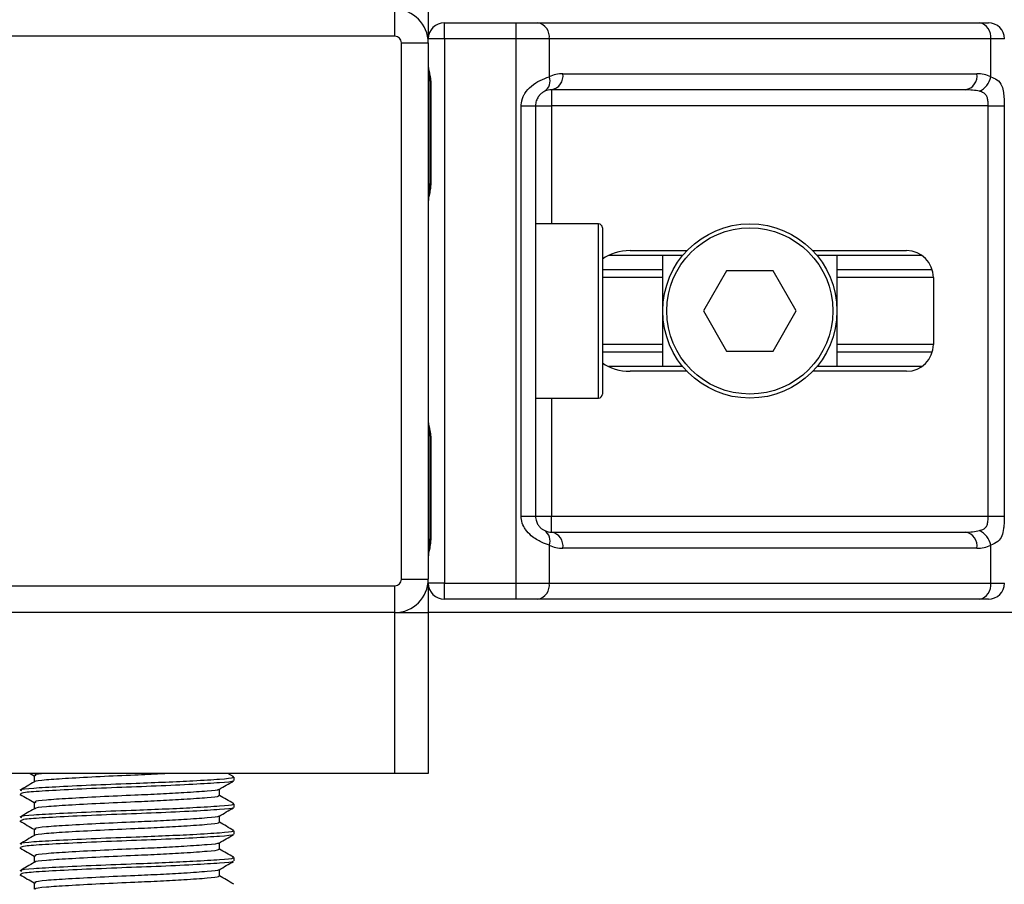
# Model space of a CAD drawing. Header units: millimetres. Extents: x 0 to 420, y 0 to 297.
# Tile 47 of 115: x 139.6 to 143.27, y 202.62 to 205.83. Entities that reach past the tile are written whole.
import ezdxf

# ---------------------------------------------------------------- set-up
doc = ezdxf.new("R2010")
doc.units = ezdxf.units.MM

msp = doc.modelspace()

# ---------------------------------------------------------------- linework, layer by layer
at = {"color": 7, "linetype": 'Continuous', "lineweight": 25}
for p, q in [((140.99763, 205.77131), (140.99763, 205.87108)), ((141.12234, 205.87108), (141.12234, 205.76134)), ((141.1822, 205.76134), (141.1822, 205.82119)), ((141.1822, 205.82119), (141.44908, 205.82119)), ((141.44908, 205.76134), (141.44908, 205.82119)), ((141.44908, 205.82119), (141.5302, 205.82119)), ((141.5302, 205.82119), (143.17379, 205.82119)), ((143.17379, 205.82119), (143.20739, 205.82119)), ((140.99763, 205.77131), (139.00237, 205.77131)), ((141.02257, 203.7511), (141.02257, 205.74637)), ((141.02257, 205.74637), (141.12234, 205.74637)), ((141.1822, 205.76134), (141.12234, 205.76134)), ((141.12234, 205.74637), (141.12234, 203.7511)), ((141.44908, 205.76134), (141.1822, 205.76134)), ((141.1822, 205.76134), (141.1822, 203.73614)), ((141.44908, 203.73614), (141.44908, 205.76134)), ((141.57253, 205.76134), (141.44908, 205.76134)), ((141.57253, 205.76134), (141.57253, 205.62021)), ((143.21612, 205.76134), (141.57253, 205.76134)), ((143.21612, 205.62021), (143.21612, 205.76134)), ((143.26725, 205.76134), (143.21612, 205.76134)), ((141.62358, 205.63164), (143.16507, 205.63164)), ((141.12769, 205.59673), (141.12769, 205.22261)), ((141.12769, 205.59673), (141.13151, 205.59673)), ((141.13151, 205.59673), (141.13151, 205.22261)), ((143.12274, 205.57179), (141.58125, 205.57179)), ((141.58125, 205.57179), (141.58125, 205.51193)), ((141.46803, 203.98555), (141.46803, 205.51193)), ((141.46803, 205.51193), (141.52139, 205.51193)), ((141.52139, 205.51193), (141.52139, 203.98555)), ((141.52139, 205.51193), (141.58125, 205.51193)), ((143.20671, 205.51193), (141.58125, 205.51193)), ((141.58125, 205.51193), (141.58125, 205.07297)), ((143.20671, 205.51193), (143.26622, 205.51193)), ((143.20671, 203.98555), (143.20671, 205.51193)), ((143.26622, 205.51193), (143.26622, 203.98555)), ((141.12769, 205.22261), (141.13151, 205.22261)), ((141.75584, 205.07297), (141.52139, 205.07297)), ((141.75584, 204.42451), (141.75584, 205.07297)), ((141.7708, 205.058), (141.7708, 204.43947)), ((142.06995, 204.95575), (141.79438, 204.95575)), ((141.87411, 204.97321), (142.08553, 204.97321)), ((141.99527, 204.54173), (141.99527, 204.95575)), ((142.55346, 204.97321), (142.90304, 204.97321)), ((142.95942, 204.95575), (142.56904, 204.95575)), ((142.64373, 204.95575), (142.64373, 204.54173)), ((141.99527, 204.90167), (141.7708, 204.90167)), ((141.99527, 204.87304), (141.7708, 204.87304)), ((142.2331, 204.89838), (142.1467, 204.74874)), ((142.4059, 204.89838), (142.2331, 204.89838)), ((142.49229, 204.74874), (142.4059, 204.89838)), ((142.99872, 204.90167), (142.64373, 204.90167)), ((143.0028, 204.87304), (142.64373, 204.87304)), ((143.0028, 204.87344), (143.0028, 204.62403)), ((142.1467, 204.74874), (142.2331, 204.59909)), ((142.4059, 204.59909), (142.49229, 204.74874)), ((141.99527, 204.62444), (141.7708, 204.62444)), ((143.0028, 204.62444), (142.64373, 204.62444)), ((141.99527, 204.5958), (141.7708, 204.5958)), ((142.2331, 204.59909), (142.4059, 204.59909)), ((142.99872, 204.5958), (142.64373, 204.5958)), ((142.06995, 204.54173), (141.79438, 204.54173)), ((142.95942, 204.54173), (142.56904, 204.54173)), ((142.08553, 204.52427), (141.87411, 204.52427)), ((142.90304, 204.52427), (142.55346, 204.52427)), ((141.52139, 204.42451), (141.75584, 204.42451)), ((141.58125, 204.42451), (141.58125, 203.98555)), ((141.12769, 204.27486), (141.12769, 203.90075)), ((141.12769, 204.27486), (141.13151, 204.27486)), ((141.13151, 204.27486), (141.13151, 203.90075)), ((141.46803, 203.98555), (141.52139, 203.98555)), ((141.52139, 203.98555), (141.58125, 203.98555)), ((141.58125, 203.92569), (141.58125, 203.98555)), ((141.58125, 203.98555), (143.20671, 203.98555)), ((143.20671, 203.98555), (143.26622, 203.98555)), ((141.58125, 203.92569), (143.12274, 203.92569)), ((141.12769, 203.90075), (141.13151, 203.90075)), ((141.57253, 203.87726), (141.57253, 203.73614)), ((143.21612, 203.73614), (143.21612, 203.87726)), ((143.16507, 203.86583), (141.62358, 203.86583)), ((141.02257, 203.7511), (141.12234, 203.7511)), ((141.12234, 203.73614), (141.12234, 203.6264)), ((141.1822, 203.73614), (141.12234, 203.73614)), ((141.1822, 203.73614), (141.44908, 203.73614)), ((141.1822, 203.67628), (141.1822, 203.73614)), ((141.44908, 203.73614), (141.57253, 203.73614)), ((141.44908, 203.67628), (141.44908, 203.73614)), ((141.57253, 203.73614), (143.21612, 203.73614)), ((143.21612, 203.73614), (143.26725, 203.73614)), ((139.00237, 203.72616), (140.99763, 203.72616)), ((140.99763, 203.6264), (140.99763, 203.72616)), ((141.44908, 203.67628), (141.1822, 203.67628)), ((141.5302, 203.67628), (141.44908, 203.67628)), ((143.17379, 203.67628), (141.5302, 203.67628)), ((143.20739, 203.67628), (143.17379, 203.67628)), ((140.99763, 203.6264), (139.00237, 203.6264)), ((140.99763, 203.02782), (140.99763, 203.6264)), ((140.99763, 203.6264), (141.12234, 203.6264)), ((204.22268, 203.6264), (141.12234, 203.6264)), ((141.12234, 203.6264), (141.12234, 203.02782)), ((140.99763, 203.02782), (139.00237, 203.02782)), ((139.64057, 203.02782), (139.65495, 203.01949)), ((139.65495, 203.02012), (139.65495, 202.99589)), ((140.39807, 203.01507), (140.37605, 203.02782)), ((140.39905, 203.00145), (140.39905, 203.01392)), ((141.12234, 203.02782), (140.99763, 203.02782)), ((140.34505, 202.94529), (140.34505, 202.96961)), ((139.60151, 202.95068), (139.60488, 202.95012)), ((139.65495, 202.92035), (139.65495, 202.89613)), ((140.39905, 202.90169), (140.39905, 202.91416)), ((139.60151, 202.85091), (139.60488, 202.85036)), ((140.34505, 202.84553), (140.34505, 202.86985)), ((139.65495, 202.82059), (139.65495, 202.79637)), ((140.39905, 202.80192), (140.39905, 202.81439)), ((139.60151, 202.75115), (139.60488, 202.7506)), ((140.34505, 202.74577), (140.34505, 202.77008)), ((139.65495, 202.72083), (139.65495, 202.6966)), ((140.39905, 202.70216), (140.39905, 202.71463)), ((140.34505, 202.646), (140.34505, 202.67032)), ((139.60151, 202.65139), (139.60488, 202.65083)), ((139.65495, 202.62106), (139.65495, 202.59684))]:
    msp.add_line(p, q, dxfattribs=at)
for radius in [0.32423, 0.30927]:
    msp.add_circle((142.3195, 204.74874), radius, dxfattribs=at)
for centre, radius, start, end in [((140.99763, 205.74637), 0.1247, 0, 90), ((141.1822, 205.76134), 0.05986, 90, 180), ((141.51962, 205.76882), 0.05343, 351.95053, 78.57825), ((143.16321, 205.76882), 0.05343, 351.95053, 78.57825), ((143.20739, 205.76134), 0.05986, 0, 90), ((140.99763, 205.74637), 0.02494, 0, 90), ((141.52966, 205.60384), 0.04589, 304.60987, 20.91019), ((141.62358, 205.51193), 0.11972, 90, 115.24042), ((141.57067, 205.62416), 0.05343, 281.42175, 8.04947), ((143.11216, 205.62416), 0.05343, 281.42175, 8.04947), ((143.16507, 205.51193), 0.11972, 64.75958, 90), ((143.14058, 205.63565), 0.0771, 295.51601, 348.45149), ((141.58125, 205.51193), 0.05986, 90, 115.24042), ((141.75584, 205.058), 0.01496, 0, 90), ((142.90304, 204.87344), 0.09976, 0, 90), ((142.90304, 204.62403), 0.09976, 270, 0), ((141.75584, 204.43947), 0.01496, 270, 0), ((141.52966, 203.89364), 0.04589, 339.08981, 55.39013), ((141.58125, 203.98555), 0.05986, 244.75958, 270), ((141.57067, 203.87331), 0.05343, 351.95053, 78.57825), ((143.11216, 203.87331), 0.05343, 351.95053, 78.57825), ((143.14058, 203.86183), 0.0771, 11.54851, 64.48399), ((141.62358, 203.98555), 0.11972, 244.75958, 270), ((143.16507, 203.98555), 0.11972, 270, 295.24042), ((140.99763, 203.7511), 0.02494, 270, 0), ((140.99763, 203.7511), 0.1247, 270, 0), ((141.1822, 203.73614), 0.05986, 180, 270), ((141.51962, 203.72866), 0.05343, 281.42175, 8.04947), ((143.16321, 203.72866), 0.05343, 281.42175, 8.04947), ((143.20739, 203.73614), 0.05986, 270, 0)]:
    msp.add_arc(centre, radius, start, end, dxfattribs=at)
for centre, major_axis, ratio, start_param, end_param in [((143.12274, 205.51193), (0.11972, 0), 0.5, 1.130268, 1.5707963), ((141.87411, 204.87344), (0.14109, 0), 0.7071068, 1.5707963, 2.3923913), ((141.87411, 204.62403), (0.14109, 0), 0.7071068, 3.890794, 4.712389), ((143.12274, 203.98555), (0.11972, 0), 0.5, 4.712389, 5.1529173)]:
    msp.add_ellipse(centre, major_axis=major_axis, ratio=ratio, start_param=start_param, end_param=end_param, dxfattribs=at)
for points, knots in [([(141.12234, 205.65944), (141.12242, 205.6577), (141.12276, 205.65086), (141.1253, 205.64095), (141.12868, 205.62546), (141.13109, 205.61267), (141.13141, 205.60058), (141.13151, 205.59673)], [0, 0, 0, 0, 0.1172575, 0.461179, 0.5069762, 0.8431627, 1, 1, 1, 1]), ([(141.12283, 205.65287), (141.12296, 205.65033), (141.12364, 205.63736), (141.12769, 205.61605), (141.1276, 205.59694), (141.12756, 205.58977)], [0, 0, 0, 0, 0.1322449, 0.6741763, 1, 1, 1, 1]), ([(141.46803, 205.51193), (141.46818, 205.51549), (141.46879, 205.5302), (141.47473, 205.5459), (141.48756, 205.56718), (141.50639, 205.58763), (141.53999, 205.60881), (141.56136, 205.6163), (141.57253, 205.62021)], [0, 0, 0, 0, 0.0620594, 0.25604, 0.2811965, 0.496867, 0.7368773, 1, 1, 1, 1]), ([(143.21612, 205.62021), (143.22426, 205.61702), (143.24293, 205.60972), (143.25759, 205.59002), (143.26313, 205.56722), (143.26542, 205.54646), (143.26613, 205.52943), (143.2662, 205.51602), (143.26622, 205.51193)], [0, 0, 0, 0, 0.2204024, 0.5050019, 0.6931202, 0.7669429, 0.9288339, 1, 1, 1, 1]), ([(141.55573, 205.56607), (141.55219, 205.56424), (141.54622, 205.56115), (141.53792, 205.55353), (141.53135, 205.54545), (141.525, 205.53472), (141.52166, 205.52155), (141.52144, 205.51371), (141.52139, 205.51193)], [0, 0, 0, 0, 0.273797, 0.4623029, 0.4991581, 0.7049828, 0.9330438, 1, 1, 1, 1]), ([(143.20671, 205.51193), (143.20662, 205.51851), (143.20645, 205.53023), (143.20408, 205.54215), (143.20008, 205.55105), (143.19542, 205.55651), (143.18627, 205.56249), (143.17907, 205.56456), (143.17379, 205.56607)], [0, 0, 0, 0, 0.2459514, 0.4382643, 0.4984306, 0.6829349, 0.7679658, 1, 1, 1, 1]), ([(141.13151, 205.22261), (141.13129, 205.21703), (141.13075, 205.20305), (141.12724, 205.18693), (141.12357, 205.17141), (141.12284, 205.1646), (141.12234, 205.1599)], [0, 0, 0, 0, 0.2269894, 0.5690124, 0.702034, 1, 1, 1, 1]), ([(141.12695, 205.22265), (141.12704, 205.2147), (141.12724, 205.19504), (141.12176, 205.17453), (141.12284, 205.16203), (141.12304, 205.15969)], [0, 0, 0, 0, 0.35530576, 0.87926001, 1, 1, 1, 1]), ([(141.12234, 204.33758), (141.12242, 204.33584), (141.12276, 204.329), (141.1253, 204.31908), (141.12868, 204.3036), (141.13109, 204.29081), (141.13141, 204.27871), (141.13151, 204.27486)], [0, 0, 0, 0, 0.1172575, 0.461179, 0.5069762, 0.8431627, 1, 1, 1, 1]), ([(141.12283, 204.331), (141.12296, 204.32846), (141.12364, 204.3155), (141.12769, 204.29418), (141.1276, 204.27508), (141.12756, 204.2679)], [0, 0, 0, 0, 0.13224493, 0.67417628, 1, 1, 1, 1]), ([(141.57253, 203.87726), (141.56328, 203.88045), (141.54208, 203.88776), (141.5091, 203.90745), (141.48756, 203.93026), (141.47497, 203.95101), (141.46886, 203.96805), (141.46823, 203.98145), (141.46803, 203.98555)], [0, 0, 0, 0, 0.2204024, 0.5050019, 0.6931202, 0.7669429, 0.9288339, 1, 1, 1, 1]), ([(141.52139, 203.98555), (141.52201, 203.97897), (141.52311, 203.96724), (141.52928, 203.95532), (141.53561, 203.94642), (141.54101, 203.94096), (141.54876, 203.93498), (141.55278, 203.93292), (141.55573, 203.9314)], [0, 0, 0, 0, 0.2459514, 0.4382643, 0.4984306, 0.6829349, 0.7679658, 1, 1, 1, 1]), ([(143.17379, 203.9314), (143.17999, 203.93323), (143.19046, 203.93632), (143.1982, 203.94394), (143.20297, 203.95203), (143.20597, 203.96276), (143.20665, 203.97592), (143.2067, 203.98377), (143.20671, 203.98555)], [0, 0, 0, 0, 0.273797, 0.4623029, 0.4991581, 0.7049828, 0.9330438, 1, 1, 1, 1]), ([(143.26622, 203.98555), (143.2662, 203.98198), (143.26614, 203.96727), (143.26546, 203.95158), (143.2631, 203.93029), (143.25846, 203.90985), (143.24408, 203.88867), (143.22572, 203.88118), (143.21612, 203.87726)], [0, 0, 0, 0, 0.0620594, 0.25604, 0.2811965, 0.496867, 0.7368773, 1, 1, 1, 1]), ([(141.13151, 203.90075), (141.13129, 203.89517), (141.13075, 203.88118), (141.12724, 203.86507), (141.12357, 203.84954), (141.12284, 203.84274), (141.12234, 203.83804)], [0, 0, 0, 0, 0.2269894, 0.5690124, 0.702034, 1, 1, 1, 1]), ([(141.12695, 203.90078), (141.12704, 203.89284), (141.12724, 203.87317), (141.12176, 203.85267), (141.12284, 203.84017), (141.12304, 203.83783)], [0, 0, 0, 0, 0.35530576, 0.87926001, 1, 1, 1, 1]), ([(139.65613, 202.99658), (139.6471, 202.99135), (139.62903, 202.98088), (139.61097, 202.97042), (139.60193, 202.96519)], [0, 0, 0, 0, 0.4998987, 1, 1, 1, 1]), ([(140.39193, 203.01392), (140.39374, 203.01307), (140.4, 203.01015), (140.35072, 203.00581), (140.26002, 203.00013), (140.14748, 202.99473), (140.02296, 202.98996), (139.88164, 202.98459), (139.74428, 202.97801), (139.64697, 202.97251), (139.59898, 202.96764), (139.6059, 202.96481), (139.60772, 202.96407)], [0, 0, 0, 0, 0.0482673, 0.1669875, 0.2886879, 0.3822403, 0.4726264, 0.5927373, 0.7161886, 0.8348774, 0.9566226, 1, 1, 1, 1]), ([(140.39339, 203), (140.39396, 202.99965), (140.39783, 202.99723), (140.34961, 202.99335), (140.25239, 202.98715), (140.1134, 202.98071), (139.95972, 202.9753), (139.81107, 202.96887), (139.69125, 202.96269), (139.61349, 202.95742), (139.60735, 202.95343), (139.60445, 202.95155)], [0, 0, 0, 0, 0.020946, 0.1431057, 0.2683321, 0.3948123, 0.5164381, 0.6428345, 0.7681974, 0.8902633, 1, 1, 1, 1]), ([(139.69538, 203.02782), (139.67781, 203.02603), (139.65302, 203.0235), (139.65908, 203.02091), (139.66084, 203.02015)], [0, 0, 0, 0, 0.7089138, 1, 1, 1, 1]), ([(140.15886, 203.02782), (140.14771, 203.02719), (140.10881, 203.02498), (140.01908, 203.02115), (139.89795, 203.01576), (139.77857, 203.00918), (139.69568, 203.00369), (139.65486, 202.99927), (139.65872, 202.99689), (139.65919, 202.9966)], [0, 0, 0, 0, 0.05789731, 0.20190186, 0.39326609, 0.5899584, 0.7790544, 0.97302536, 1, 1, 1, 1]), ([(140.34335, 202.96862), (140.35237, 202.97385), (140.37043, 202.98431), (140.38849, 202.99476), (140.39752, 202.99999)], [0, 0, 0, 0, 0.4999098, 1, 1, 1, 1]), ([(140.34033, 202.96862), (140.3407, 202.96834), (140.34376, 202.96599), (140.30214, 202.96217), (140.22506, 202.95648), (140.12747, 202.95108), (140.01987, 202.94631), (139.89765, 202.94094), (139.77889, 202.93436), (139.69472, 202.92886), (139.6532, 202.92398), (139.65924, 202.92114), (139.66084, 202.92039)], [0, 0, 0, 0, 0.0170089, 0.1395429, 0.2651564, 0.3617182, 0.4550083, 0.5789794, 0.7064021, 0.8289037, 0.9545634, 1, 1, 1, 1]), ([(139.60248, 202.95011), (139.61151, 202.94488), (139.629, 202.93476), (139.64649, 202.92463), (139.65495, 202.91973)], [0, 0, 0, 0, 0.5163558, 1, 1, 1, 1]), ([(140.33891, 202.94531), (140.34046, 202.94447), (140.34584, 202.94155), (140.30325, 202.93722), (140.22483, 202.93154), (140.12752, 202.92614), (140.01984, 202.92137), (139.89772, 202.916), (139.77863, 202.90942), (139.69566, 202.90392), (139.65486, 202.8995), (139.65872, 202.89713), (139.65919, 202.89684)], [0, 0, 0, 0, 0.0490909, 0.1710963, 0.2961678, 0.392313, 0.4852006, 0.6086368, 0.7355098, 0.8574829, 0.9826005, 1, 1, 1, 1]), ([(140.39807, 202.91531), (140.38903, 202.92054), (140.37136, 202.93077), (140.35369, 202.94101), (140.34505, 202.94601)], [0, 0, 0, 0, 0.5112595, 1, 1, 1, 1]), ([(139.65613, 202.89681), (139.6471, 202.89158), (139.62903, 202.88112), (139.61097, 202.87066), (139.60193, 202.86543)], [0, 0, 0, 0, 0.4998987, 1, 1, 1, 1]), ([(140.39193, 202.91416), (140.39374, 202.91331), (140.4, 202.91038), (140.35072, 202.90604), (140.26002, 202.90036), (140.14748, 202.89496), (140.02296, 202.89019), (139.88164, 202.88482), (139.74428, 202.87824), (139.64697, 202.87275), (139.59898, 202.86787), (139.6059, 202.86505), (139.60772, 202.8643)], [0, 0, 0, 0, 0.0482673, 0.1669875, 0.2886879, 0.3822403, 0.4726264, 0.5927373, 0.7161886, 0.8348774, 0.9566226, 1, 1, 1, 1]), ([(140.39339, 202.90024), (140.39396, 202.89988), (140.39783, 202.89746), (140.34961, 202.89358), (140.25239, 202.88739), (140.1134, 202.88095), (139.95972, 202.87554), (139.81107, 202.86911), (139.69125, 202.86292), (139.61349, 202.85765), (139.60735, 202.85367), (139.60445, 202.85178)], [0, 0, 0, 0, 0.020946, 0.1431057, 0.2683321, 0.3948123, 0.5164381, 0.6428345, 0.7681974, 0.8902633, 1, 1, 1, 1]), ([(140.34335, 202.86886), (140.35237, 202.87409), (140.37043, 202.88455), (140.38849, 202.895), (140.39752, 202.90023)], [0, 0, 0, 0, 0.4999098, 1, 1, 1, 1]), ([(139.60248, 202.85035), (139.61151, 202.84512), (139.629, 202.83499), (139.64649, 202.82486), (139.65495, 202.81997)], [0, 0, 0, 0, 0.5163558, 1, 1, 1, 1]), ([(140.34033, 202.86886), (140.3407, 202.86857), (140.34376, 202.86622), (140.30214, 202.86241), (140.22506, 202.85671), (140.12747, 202.85132), (140.01987, 202.84655), (139.89765, 202.84118), (139.77889, 202.8346), (139.69472, 202.8291), (139.6532, 202.82422), (139.65924, 202.82138), (139.66084, 202.82062)], [0, 0, 0, 0, 0.01700891, 0.13954292, 0.26515642, 0.36171819, 0.45500832, 0.57897936, 0.70640208, 0.8289037, 0.95456345, 1, 1, 1, 1]), ([(140.39193, 202.81439), (140.39374, 202.81355), (140.4, 202.81062), (140.35072, 202.80628), (140.26002, 202.8006), (140.14748, 202.7952), (140.02296, 202.79043), (139.88164, 202.78506), (139.74428, 202.77848), (139.64697, 202.77298), (139.59898, 202.76811), (139.6059, 202.76528), (139.60772, 202.76454)], [0, 0, 0, 0, 0.0482673, 0.1669875, 0.2886879, 0.3822403, 0.4726264, 0.5927373, 0.7161886, 0.8348774, 0.9566226, 1, 1, 1, 1]), ([(140.33891, 202.84554), (140.34046, 202.84471), (140.34584, 202.84179), (140.30325, 202.83745), (140.22483, 202.83178), (140.12752, 202.82638), (140.01984, 202.82161), (139.89772, 202.81623), (139.77863, 202.80966), (139.69566, 202.80416), (139.65486, 202.79974), (139.65872, 202.79736), (139.65919, 202.79707)], [0, 0, 0, 0, 0.0490909, 0.1710963, 0.2961678, 0.392313, 0.4852006, 0.6086368, 0.7355098, 0.8574829, 0.9826005, 1, 1, 1, 1]), ([(140.39807, 202.81555), (140.38903, 202.82078), (140.37136, 202.83101), (140.35369, 202.84124), (140.34505, 202.84625)], [0, 0, 0, 0, 0.5112595, 1, 1, 1, 1]), ([(139.65613, 202.79705), (139.6471, 202.79182), (139.62903, 202.78135), (139.61097, 202.7709), (139.60193, 202.76567)], [0, 0, 0, 0, 0.4998987, 1, 1, 1, 1]), ([(140.39339, 202.80048), (140.39396, 202.80012), (140.39783, 202.7977), (140.34961, 202.79382), (140.25239, 202.78763), (140.1134, 202.78119), (139.95972, 202.77578), (139.81107, 202.76935), (139.69125, 202.76316), (139.61349, 202.75789), (139.60735, 202.75391), (139.60445, 202.75202)], [0, 0, 0, 0, 0.020946, 0.1431057, 0.2683321, 0.3948123, 0.5164381, 0.6428345, 0.7681974, 0.8902633, 1, 1, 1, 1]), ([(140.34335, 202.7691), (140.35237, 202.77432), (140.37043, 202.78478), (140.38849, 202.79524), (140.39752, 202.80046)], [0, 0, 0, 0, 0.4999098, 1, 1, 1, 1]), ([(139.60248, 202.75058), (139.61151, 202.74536), (139.629, 202.73523), (139.64649, 202.7251), (139.65495, 202.7202)], [0, 0, 0, 0, 0.51635581, 1, 1, 1, 1]), ([(140.33891, 202.74578), (140.34046, 202.74494), (140.34584, 202.74202), (140.30325, 202.73769), (140.22483, 202.73201), (140.12752, 202.72661), (140.01984, 202.72184), (139.89772, 202.71647), (139.77863, 202.70989), (139.69566, 202.7044), (139.65486, 202.69998), (139.65872, 202.6976), (139.65919, 202.69731)], [0, 0, 0, 0, 0.0490909, 0.1710963, 0.2961678, 0.392313, 0.4852006, 0.6086368, 0.7355098, 0.8574829, 0.9826005, 1, 1, 1, 1]), ([(140.34033, 202.7691), (140.3407, 202.76881), (140.34376, 202.76646), (140.30214, 202.76265), (140.22506, 202.75695), (140.12747, 202.75155), (140.01987, 202.74678), (139.89765, 202.74141), (139.77889, 202.73483), (139.69472, 202.72934), (139.6532, 202.72445), (139.65924, 202.72161), (139.66084, 202.72086)], [0, 0, 0, 0, 0.0170089, 0.1395429, 0.2651564, 0.3617182, 0.4550083, 0.5789794, 0.7064021, 0.8289037, 0.9545634, 1, 1, 1, 1]), ([(140.39807, 202.71578), (140.38903, 202.72101), (140.37136, 202.73124), (140.35369, 202.74148), (140.34505, 202.74648)], [0, 0, 0, 0, 0.51125952, 1, 1, 1, 1]), ([(140.39193, 202.71463), (140.39374, 202.71378), (140.4, 202.71086), (140.35072, 202.70652), (140.26002, 202.70084), (140.14748, 202.69544), (140.02296, 202.69067), (139.88164, 202.6853), (139.74428, 202.67872), (139.64697, 202.67322), (139.59898, 202.66835), (139.6059, 202.66552), (139.60772, 202.66478)], [0, 0, 0, 0, 0.04826734, 0.16698745, 0.28868792, 0.3822403, 0.47262643, 0.59273734, 0.71618864, 0.8348774, 0.95662262, 1, 1, 1, 1]), ([(139.65613, 202.69729), (139.6471, 202.69206), (139.62903, 202.68159), (139.61097, 202.67113), (139.60193, 202.6659)], [0, 0, 0, 0, 0.4998987, 1, 1, 1, 1]), ([(140.39339, 202.70071), (140.39396, 202.70036), (140.39783, 202.69794), (140.34961, 202.69406), (140.25239, 202.68786), (140.1134, 202.68142), (139.95972, 202.67601), (139.81107, 202.66958), (139.69125, 202.6634), (139.61349, 202.65813), (139.60735, 202.65414), (139.60445, 202.65226)], [0, 0, 0, 0, 0.020946, 0.1431057, 0.2683321, 0.3948123, 0.5164381, 0.6428345, 0.7681974, 0.8902633, 1, 1, 1, 1]), ([(140.34033, 202.66933), (140.3407, 202.66905), (140.34376, 202.6667), (140.30214, 202.66288), (140.22506, 202.65719), (140.12747, 202.65179), (140.01987, 202.64702), (139.89765, 202.64165), (139.77889, 202.63507), (139.69472, 202.62957), (139.6532, 202.62469), (139.65924, 202.62185), (139.66084, 202.6211)], [0, 0, 0, 0, 0.0170089, 0.1395429, 0.2651564, 0.3617182, 0.4550083, 0.5789794, 0.7064021, 0.8289037, 0.9545634, 1, 1, 1, 1]), ([(140.34335, 202.66933), (140.35237, 202.67456), (140.37043, 202.68502), (140.38849, 202.69547), (140.39752, 202.7007)], [0, 0, 0, 0, 0.4999098, 1, 1, 1, 1]), ([(139.60248, 202.65082), (139.61151, 202.64559), (139.629, 202.63547), (139.64649, 202.62534), (139.65495, 202.62044)], [0, 0, 0, 0, 0.5163558, 1, 1, 1, 1]), ([(140.33891, 202.64602), (140.34046, 202.64518), (140.34584, 202.64226), (140.30325, 202.63793), (140.22483, 202.63225), (140.12752, 202.62685), (140.01984, 202.62208), (139.89772, 202.61671), (139.77863, 202.61013), (139.69566, 202.60463), (139.65486, 202.60021), (139.65872, 202.59784), (139.65919, 202.59755)], [0, 0, 0, 0, 0.0490909, 0.1710963, 0.2961678, 0.392313, 0.4852006, 0.6086368, 0.7355098, 0.8574829, 0.9826005, 1, 1, 1, 1]), ([(140.39807, 202.61602), (140.38903, 202.62125), (140.37136, 202.63148), (140.35369, 202.64172), (140.34505, 202.64672)], [0, 0, 0, 0, 0.5112595, 1, 1, 1, 1])]:
    msp.add_open_spline(points, degree=3, knots=knots, dxfattribs=at)

doc.saveas('drawing.dxf')
